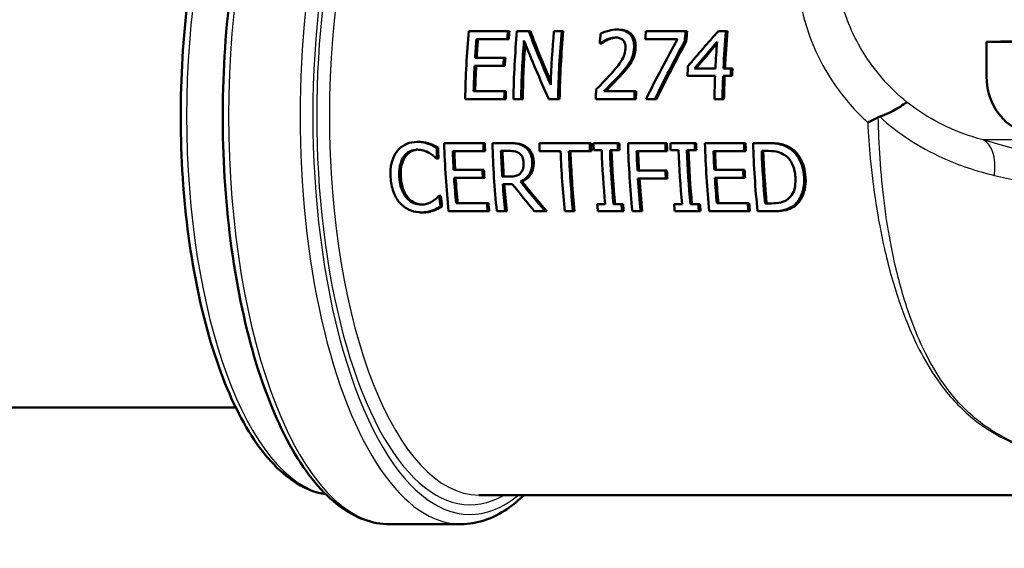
# Model space of a CAD drawing. Header units: millimetres. Extents: x 100 to 2000, y 93 to 2870.
# Tile 6 of 34: x 563 to 613, y 1507 to 1534. Entities that reach past the tile are written whole.
import ezdxf

# ---------------------------------------------------------------- set-up
doc = ezdxf.new("R2010")
doc.units = ezdxf.units.MM
doc.header["$LTSCALE"] = 10
doc.layers.add('Visible Edges(ISO)', color=7, linetype='Continuous', lineweight=50)
doc.layers.add('Visible Tangent Edges(ISO)', color=7, linetype='Continuous', lineweight=25)

msp = doc.modelspace()

# ---------------------------------------------------------------- linework, layer by layer
at = {"layer": 'Visible Edges(ISO)'}
for p, q in [((587.825, 1533.159), (585.813, 1533.159)), ((587.825, 1533.159), (587.906, 1533.159)), ((588.902, 1533.159), (588.295, 1533.159)), ((588.902, 1533.159), (588.983, 1533.159)), ((590.596, 1533.159), (590.197, 1533.159)), ((590.596, 1533.159), (590.677, 1533.159)), ((593.436, 1533.233), (593.517, 1533.233)), ((596.972, 1533.159), (594.931, 1533.159)), ((596.972, 1533.159), (597.053, 1533.159)), ((599.052, 1533.159), (598.655, 1533.159)), ((599.052, 1533.159), (599.133, 1533.159)), ((586.206, 1532.745), (587.79, 1532.745)), ((587.79, 1532.745), (587.871, 1532.745)), ((594.896, 1532.748), (596.556, 1532.748)), ((596.928, 1532.634), (597.008, 1532.634)), ((612.461, 1532.605), (615.459, 1532.673)), ((612.461, 1532.605), (612.461, 1530.805)), ((617.056, 1532.605), (612.461, 1532.605)), ((592.553, 1532.523), (592.577, 1532.523)), ((592.577, 1532.523), (592.657, 1532.523)), ((587.616, 1531.786), (586.138, 1531.786)), ((587.616, 1531.786), (587.696, 1531.786)), ((586.115, 1531.372), (587.593, 1531.372)), ((587.593, 1531.372), (587.672, 1531.372)), ((598.505, 1531.239), (597.423, 1531.239)), ((599.302, 1531.239), (598.919, 1531.239)), ((599.302, 1531.239), (599.382, 1531.239)), ((597.067, 1530.861), (598.488, 1530.861)), ((598.902, 1530.861), (599.285, 1530.861)), ((599.285, 1530.861), (599.364, 1530.861)), ((587.649, 1530.073), (586.065, 1530.073)), ((587.649, 1530.073), (587.728, 1530.073)), ((594.345, 1530.064), (592.766, 1530.064)), ((594.345, 1530.064), (594.424, 1530.064)), ((585.628, 1529.659), (587.641, 1529.659)), ((587.641, 1529.659), (587.72, 1529.659)), ((588.11, 1529.659), (588.509, 1529.659)), ((588.509, 1529.659), (588.588, 1529.659)), ((589.932, 1529.659), (590.411, 1529.659)), ((590.411, 1529.659), (590.49, 1529.659)), ((592.353, 1529.659), (594.337, 1529.659)), ((594.337, 1529.659), (594.416, 1529.659)), ((594.936, 1529.659), (595.395, 1529.659)), ((595.395, 1529.659), (595.474, 1529.659)), ((598.452, 1529.659), (598.867, 1529.659)), ((598.867, 1529.659), (598.946, 1529.659)), ((583.155, 1527.459), (583.234, 1527.459)), ((583.723, 1527.368), (583.803, 1527.368)), ((584.157, 1527.164), (584.236, 1527.164)), ((586.561, 1527.396), (584.549, 1527.396)), ((586.561, 1527.396), (586.64, 1527.396)), ((587.859, 1527.396), (587.03, 1527.396)), ((587.471, 1526.993), (587.896, 1526.993)), ((587.859, 1527.396), (587.938, 1527.396)), ((592.032, 1527.396), (589.447, 1527.396)), ((592.032, 1527.396), (592.111, 1527.396)), ((593.479, 1527.396), (592.233, 1527.396)), ((592.244, 1527.039), (592.653, 1527.039)), ((593.081, 1527.039), (593.49, 1527.039)), ((593.479, 1527.396), (593.558, 1527.396)), ((593.49, 1527.039), (593.569, 1527.039)), ((595.931, 1527.396), (594.008, 1527.396)), ((595.931, 1527.396), (596.011, 1527.396)), ((597.435, 1527.396), (596.19, 1527.396)), ((596.201, 1527.039), (596.61, 1527.039)), ((597.038, 1527.039), (597.447, 1527.039)), ((597.435, 1527.396), (597.515, 1527.396)), ((597.447, 1527.039), (597.526, 1527.039)), ((599.977, 1527.396), (597.965, 1527.396)), ((599.977, 1527.396), (600.056, 1527.396)), ((601.178, 1527.396), (600.446, 1527.396)), ((600.886, 1526.993), (601.212, 1526.993)), ((601.178, 1527.396), (601.257, 1527.396)), ((584.145, 1526.602), (584.179, 1526.602)), ((584.179, 1526.602), (584.258, 1526.602)), ((584.99, 1526.982), (586.575, 1526.982)), ((586.575, 1526.982), (586.654, 1526.982)), ((589.46, 1526.982), (590.539, 1526.982)), ((590.967, 1526.982), (592.046, 1526.982)), ((592.046, 1526.982), (592.125, 1526.982)), ((594.449, 1526.982), (595.945, 1526.982)), ((595.945, 1526.982), (596.024, 1526.982)), ((598.405, 1526.982), (599.99, 1526.982)), ((599.99, 1526.982), (600.069, 1526.982)), ((586.512, 1526.023), (585.034, 1526.023)), ((586.512, 1526.023), (586.592, 1526.023)), ((595.928, 1525.995), (594.495, 1525.995)), ((595.928, 1525.995), (596.008, 1525.995)), ((599.928, 1526.023), (598.45, 1526.023)), ((599.928, 1526.023), (600.008, 1526.023)), ((585.059, 1525.609), (586.537, 1525.609)), ((586.537, 1525.609), (586.617, 1525.609)), ((587.912, 1525.677), (587.536, 1525.677)), ((594.52, 1525.581), (595.954, 1525.581)), ((595.954, 1525.581), (596.034, 1525.581)), ((598.475, 1525.609), (599.953, 1525.609)), ((599.953, 1525.609), (600.033, 1525.609)), ((587.563, 1525.289), (588.053, 1525.289)), ((588.471, 1525.419), (588.551, 1525.419)), ((584.302, 1524.69), (584.27, 1524.69)), ((584.302, 1524.69), (584.382, 1524.69)), ((584.352, 1524.134), (584.433, 1524.134)), ((586.746, 1524.31), (585.161, 1524.31)), ((586.746, 1524.31), (586.827, 1524.31)), ((592.832, 1524.254), (592.423, 1524.254)), ((593.669, 1524.254), (593.26, 1524.254)), ((593.669, 1524.254), (593.75, 1524.254)), ((596.789, 1524.254), (596.38, 1524.254)), ((597.626, 1524.254), (597.217, 1524.254)), ((597.626, 1524.254), (597.707, 1524.254)), ((600.162, 1524.31), (598.577, 1524.31)), ((600.162, 1524.31), (600.243, 1524.31)), ((601.385, 1524.299), (601.059, 1524.299)), ((602.523, 1524.177), (602.604, 1524.177)), ((583.381, 1523.834), (583.462, 1523.834)), ((583.944, 1523.936), (584.025, 1523.936)), ((584.774, 1523.896), (586.786, 1523.896)), ((586.786, 1523.896), (586.868, 1523.896)), ((587.255, 1523.896), (587.683, 1523.896)), ((587.683, 1523.896), (587.764, 1523.896)), ((589.189, 1523.896), (589.745, 1523.896)), ((589.745, 1523.896), (589.826, 1523.896)), ((590.751, 1523.896), (591.178, 1523.896)), ((591.178, 1523.896), (591.26, 1523.896)), ((592.458, 1523.896), (593.704, 1523.896)), ((593.704, 1523.896), (593.785, 1523.896)), ((594.233, 1523.896), (594.66, 1523.896)), ((594.66, 1523.896), (594.742, 1523.896)), ((596.415, 1523.896), (597.661, 1523.896)), ((597.661, 1523.896), (597.742, 1523.896)), ((598.19, 1523.896), (600.202, 1523.896)), ((600.202, 1523.896), (600.283, 1523.896)), ((600.671, 1523.896), (601.411, 1523.896)), ((601.411, 1523.896), (601.493, 1523.896)), ((517.099, 1513.805), (573.825, 1513.805)), ((586.334, 1509.305), (629.316, 1509.305)), ((585.415, 1507.805), (581.739, 1507.805))]:
    msp.add_line(p, q, dxfattribs=at)
for centre, major_axis, ratio, start_param, end_param in [((593.389, 1528.805), (0, -19.7), 0.394309, 4.489544, 4.669036), ((595.401, 1528.805), (0, 19.7), 0.394309, 1.347952, 1.369454), ((595.401, 1528.805), (0, -19.5), 0.394309, 4.48722, 4.508953), ((595.87, 1528.805), (0, -19.7), 0.394309, 4.489544, 4.669036), ((598.513, 1528.805), (10.372, -19.426), 0.315549, 4.322635, 4.465052), ((598.513, 1528.805), (10.267, -19.229), 0.315549, 4.32031, 4.455507), ((597.773, 1528.805), (0, -19.7), 0.394309, 4.489544, 4.631961), ((598.172, 1528.805), (0, 19.7), 0.394309, 1.347952, 1.527443), ((598.172, 1528.805), (0, -19.5), 0.394309, 4.48722, 4.668591), ((602.507, 1528.805), (0, -19.7), 0.394309, 4.489544, 4.5109), ((604.547, 1528.805), (0, 19.7), 0.394309, 1.347952, 1.375182), ((604.547, 1528.805), (0, -19.5), 0.394309, 4.48722, 4.514742), ((602.759, 1528.805), (-16.947, -19.304), 0.231919, 4.690397, 4.783441), ((606.627, 1528.805), (0, 19.7), 0.394309, 1.347952, 1.446946), ((606.627, 1528.805), (0, -19.5), 0.394309, 4.48722, 4.587262), ((593.817, 1528.805), (0, 19.7), 0.394309, 1.369454, 1.418892), ((593.817, 1528.805), (0, -19.5), 0.394309, 4.508953, 4.558914), ((596.269, 1528.805), (0, 19.7), 0.394309, 1.37298, 1.527443), ((598.095, 1528.805), (10.456, -19.424), 0.314474, 4.34687, 4.501333), ((600.182, 1528.805), (0, -19.7), 0.394309, 4.496625, 4.522495), ((602.29, 1528.805), (-10.546, -19.421), 0.313328, 4.679434, 4.83757), ((602.756, 1528.805), (-10.379, -19.426), 0.315463, 4.683748, 4.836009), ((602.756, 1528.805), (-10.273, -19.229), 0.315463, 4.681715, 4.835564), ((603.206, 1528.805), (-16.823, -19.305), 0.233387, 4.718886, 4.789183), ((606.213, 1528.805), (0, -19.7), 0.394309, 4.518242, 4.588539), ((596.269, 1528.805), (0, -19.5), 0.394309, 4.521419, 4.668591), ((603.206, 1528.805), (-16.652, -19.109), 0.233387, 4.722173, 4.787906), ((595.294, 1528.805), (0, 19.7), 0.394309, 1.418892, 1.440124), ((595.294, 1528.805), (0, -19.5), 0.394309, 4.558914, 4.580369), ((593.817, 1528.805), (0, 19.7), 0.394309, 1.440124, 1.506392), ((593.817, 1528.805), (0, -19.5), 0.394309, 4.580369, 4.647323), ((604.792, 1528.805), (0, -19.7), 0.394309, 4.582588, 4.607813), ((607.011, 1528.805), (0, 19.7), 0.394309, 1.446946, 1.466221), ((607.011, 1528.805), (0, -19.5), 0.394309, 4.587262, 4.606737), ((606.213, 1528.805), (0, -19.7), 0.394309, 4.607813, 4.669036), ((606.627, 1528.805), (0, 19.7), 0.394309, 1.466221, 1.527443), ((606.627, 1528.805), (0, -19.5), 0.394309, 4.606737, 4.668591), ((615.218, 1530.805), (0, -3), 0.918978, 4.712389, 7.058381), ((595.401, 1528.805), (0, 19.7), 0.394309, 1.506392, 1.527443), ((595.401, 1528.805), (0, -19.5), 0.394309, 4.647323, 4.668591), ((600.114, 1528.805), (0, -19.7), 0.394309, 4.6438, 4.669036), ((602.097, 1528.805), (0, 19.7), 0.394309, 1.506825, 1.527443), ((602.097, 1528.805), (0, -19.5), 0.394309, 4.64776, 4.668591), ((591.898, 1528.805), (0, 19.7), 0.394309, 1.654215, 1.68286), ((591.898, 1528.805), (0, -19.5), 0.394309, 4.796665, 4.825607), ((592.297, 1528.805), (0, -19.7), 0.394309, 4.783966, 4.964223), ((594.309, 1528.805), (0, 19.7), 0.394309, 1.642373, 1.663465), ((594.309, 1528.805), (0, -19.5), 0.394309, 4.784701, 4.806011), ((594.778, 1528.805), (0, -19.7), 0.394309, 4.783966, 4.964223), ((595.206, 1528.805), (0, 19.7), 0.394309, 1.662887, 1.730236), ((595.206, 1528.805), (0, -19.5), 0.394309, 4.805427, 4.873478), ((597.195, 1528.805), (0, -19.7), 0.394309, 4.783966, 4.805058), ((599.78, 1528.805), (0, 19.7), 0.394309, 1.642373, 1.663465), ((599.78, 1528.805), (0, -19.5), 0.394309, 4.784701, 4.806011), ((599.981, 1528.805), (0, -19.7), 0.394309, 4.783966, 4.802166), ((600.39, 1528.805), (0, -19.7), 0.394309, 4.802166, 4.945536), ((600.818, 1528.805), (0, 19.7), 0.394309, 1.660574, 1.803943), ((600.818, 1528.805), (0, -19.5), 0.394309, 4.80309, 4.947972), ((601.227, 1528.805), (0, 19.7), 0.394309, 1.642373, 1.660574), ((601.227, 1528.805), (0, -19.5), 0.394309, 4.784701, 4.80309), ((601.756, 1528.805), (0, -19.7), 0.394309, 4.783966, 4.964223), ((603.679, 1528.805), (0, 19.7), 0.394309, 1.642373, 1.663465), ((603.679, 1528.805), (0, -19.5), 0.394309, 4.784701, 4.806011), ((603.938, 1528.805), (0, -19.7), 0.394309, 4.783966, 4.802166), ((604.347, 1528.805), (0, -19.7), 0.394309, 4.802166, 4.945536), ((604.774, 1528.805), (0, 19.7), 0.394309, 1.660574, 1.803943), ((604.774, 1528.805), (0, -19.5), 0.394309, 4.80309, 4.947972), ((605.183, 1528.805), (0, 19.7), 0.394309, 1.642373, 1.660574), ((605.183, 1528.805), (0, -19.5), 0.394309, 4.784701, 4.80309), ((605.713, 1528.805), (0, -19.7), 0.394309, 4.783966, 4.964223), ((607.725, 1528.805), (0, 19.7), 0.394309, 1.642373, 1.663465), ((607.725, 1528.805), (0, -19.5), 0.394309, 4.784701, 4.806011), ((608.194, 1528.805), (0, -19.7), 0.394309, 4.783966, 4.964223), ((608.621, 1528.805), (0, 19.7), 0.394309, 1.662887, 1.801576), ((608.621, 1528.805), (0, -19.5), 0.394309, 4.805427, 4.945579), ((592.724, 1528.805), (0, 19.7), 0.394309, 1.663465, 1.71247), ((592.724, 1528.805), (0, -19.5), 0.394309, 4.806011, 4.855525), ((598.274, 1528.805), (0, -19.7), 0.394309, 4.805058, 4.964223), ((598.701, 1528.805), (0, 19.7), 0.394309, 1.663465, 1.822631), ((598.701, 1528.805), (0, -19.5), 0.394309, 4.806011, 4.966863), ((602.183, 1528.805), (0, 19.7), 0.394309, 1.663465, 1.713924), ((602.183, 1528.805), (0, -19.5), 0.394309, 4.806011, 4.856995), ((606.14, 1528.805), (0, 19.7), 0.394309, 1.663465, 1.71247), ((606.14, 1528.805), (0, -19.5), 0.394309, 4.806011, 4.855525), ((594.202, 1528.805), (0, 19.7), 0.394309, 1.71247, 1.733737), ((594.202, 1528.805), (0, -19.5), 0.394309, 4.855525, 4.877016), ((603.617, 1528.805), (0, 19.7), 0.394309, 1.713924, 1.735196), ((603.617, 1528.805), (0, -19.5), 0.394309, 4.856995, 4.87849), ((607.618, 1528.805), (0, 19.7), 0.394309, 1.71247, 1.733737), ((607.618, 1528.805), (0, -19.5), 0.394309, 4.855525, 4.877016), ((592.724, 1528.805), (0, 19.7), 0.394309, 1.733737, 1.800984), ((592.724, 1528.805), (0, -19.5), 0.394309, 4.877016, 4.944981), ((602.183, 1528.805), (0, 19.7), 0.394309, 1.735196, 1.822631), ((602.183, 1528.805), (0, -19.5), 0.394309, 4.87849, 4.966863), ((606.14, 1528.805), (0, 19.7), 0.394309, 1.733737, 1.800984), ((606.14, 1528.805), (0, -19.5), 0.394309, 4.877016, 4.944981), ((595.206, 1528.805), (0, 19.7), 0.394309, 1.750247, 1.822631), ((595.206, 1528.805), (0, -19.5), 0.394309, 4.893701, 4.966863), ((593.129, 1528.805), (15.627, -19.315), 0.247909, 4.693901, 4.766285), ((593.58, 1528.805), (16.044, -19.311), 0.242778, 4.686083, 4.765193), ((593.58, 1528.805), (15.881, -19.115), 0.242778, 4.687873, 4.767833), ((591.898, 1528.805), (0, 19.7), 0.394309, 1.781214, 1.810163), ((591.898, 1528.805), (0, -19.5), 0.394309, 4.924997, 4.954259), ((594.309, 1528.805), (0, 19.7), 0.394309, 1.800984, 1.822631), ((594.309, 1528.805), (0, -19.5), 0.394309, 4.944981, 4.966863), ((599.981, 1528.805), (0, -19.7), 0.394309, 4.945536, 4.964223), ((601.227, 1528.805), (0, 19.7), 0.394309, 1.803943, 1.822631), ((601.227, 1528.805), (0, -19.5), 0.394309, 4.947972, 4.966863), ((603.938, 1528.805), (0, -19.7), 0.394309, 4.945536, 4.964223), ((605.183, 1528.805), (0, 19.7), 0.394309, 1.803943, 1.822631), ((605.183, 1528.805), (0, -19.5), 0.394309, 4.947972, 4.966863), ((607.725, 1528.805), (0, 19.7), 0.394309, 1.800984, 1.822631), ((607.725, 1528.805), (0, -19.5), 0.394309, 4.944981, 4.966863)]:
    msp.add_ellipse(centre, major_axis=major_axis, ratio=ratio, start_param=start_param, end_param=end_param, dxfattribs=at)
for points, knots in [([(581.739, 1507.805), (580.854, 1507.805), (579.98, 1508.13), (578.28, 1509.387), (577.461, 1510.384), (575.975, 1512.971), (575.316, 1514.582), (574.246, 1518.222), (573.834, 1520.245), (573.286, 1524.5), (573.149, 1526.731), (573.162, 1531.186), (573.312, 1533.408), (573.882, 1537.629), (574.303, 1539.625), (575.382, 1543.202), (576.041, 1544.779), (577.554, 1547.362), (578.41, 1548.365), (580.102, 1549.524), (580.917, 1549.805), (581.739, 1549.805)], [3.141593, 3.141593, 3.141593, 3.141593, 3.425383, 3.425383, 3.743242, 3.743242, 4.071838, 4.071838, 4.396808, 4.396808, 4.719893, 4.719893, 5.042486, 5.042486, 5.36562, 5.36562, 5.690703, 5.690703, 6.01938, 6.01938, 6.283185, 6.283185, 6.283185, 6.283185]), ([(578.456, 1548.265), (577.814, 1548.167), (577.19, 1547.889), (575.769, 1546.847), (575.006, 1545.926), (573.622, 1543.532), (573.008, 1542.036), (572.01, 1538.658), (571.625, 1536.782), (571.114, 1532.832), (570.986, 1530.762), (570.995, 1526.627), (571.132, 1524.564), (571.659, 1520.644), (572.049, 1518.789), (573.05, 1515.464), (573.662, 1513.996), (575.07, 1511.589), (575.867, 1510.652), (577.288, 1509.678), (577.864, 1509.436), (578.456, 1509.345)], [0.06019, 0.06019, 0.06019, 0.06019, 0.281382, 0.281382, 0.598634, 0.598634, 0.927924, 0.927924, 1.253307, 1.253307, 1.576642, 1.576642, 1.899439, 1.899439, 2.222814, 2.222814, 2.548286, 2.548286, 2.877625, 2.877625, 3.081402, 3.081402, 3.081402, 3.081402]), ([(593.436, 1533.233), (593.299, 1533.233), (593.16, 1533.211), (592.953, 1533.157), (592.787, 1533.11), (592.632, 1533.041), (592.613, 1533.032), (592.594, 1533.023)], [-0.1419572, -0.1419572, -0.1419572, -0.1419572, -0.0531706, -0.0531706, -0.0065963, -0.0065963, 0, 0, 0, 0]), ([(594.318, 1532.271), (594.326, 1532.383), (594.322, 1532.495), (594.278, 1532.708), (594.24, 1532.805), (594.144, 1532.947), (594.077, 1533.034), (593.851, 1533.172), (593.729, 1533.207), (593.547, 1533.23), (593.491, 1533.233), (593.436, 1533.233)], [-0.2476828, -0.2476828, -0.2476828, -0.2476828, -0.1767846, -0.1767846, -0.1064517, -0.1064517, -0.0604457, -0.0604457, -0.0180963, -0.0180963, 0, 0, 0, 0]), ([(593.517, 1533.233), (593.667, 1533.233), (593.818, 1533.211), (594.074, 1533.097), (594.154, 1533.025), (594.273, 1532.887), (594.323, 1532.798), (594.376, 1532.631), (594.389, 1532.564), (594.403, 1532.421), (594.403, 1532.346), (594.398, 1532.271)], [0, 0, 0, 0, 0.0490472, 0.0490472, 0.0938901, 0.0938901, 0.1513894, 0.1513894, 0.1880082, 0.1880082, 0.2268139, 0.2268139, 0.2268139, 0.2268139]), ([(592.577, 1532.523), (592.616, 1532.552), (592.664, 1532.583), (592.741, 1532.632), (592.794, 1532.666), (592.88, 1532.706), (592.892, 1532.711), (592.905, 1532.716)], [-0.05834744, -0.05834744, -0.05834744, -0.05834744, -0.02979707, -0.02979707, -0.0041484, -0.0041484, 0, 0, 0, 0]), ([(592.985, 1532.716), (592.923, 1532.69), (592.863, 1532.659), (592.755, 1532.591), (592.705, 1532.558), (592.657, 1532.523)], [0, 0, 0, 0, 0.02113555, 0.02113555, 0.03944269, 0.03944269, 0.03944269, 0.03944269]), ([(592.905, 1532.716), (592.979, 1532.749), (593.141, 1532.816), (593.34, 1532.827), (593.355, 1532.827), (593.37, 1532.827)], [-0.06473526, -0.06473526, -0.06473526, -0.06473526, -0.00483497, -0.00483497, 0, 0, 0, 0]), ([(593.409, 1532.826), (593.345, 1532.823), (593.28, 1532.812), (593.181, 1532.787), (593.093, 1532.763), (592.985, 1532.716)], [0.00447398, 0.00447398, 0.00447398, 0.00447398, 0.02557045, 0.02557045, 0.03726561, 0.03726561, 0.03726561, 0.03726561]), ([(593.37, 1532.827), (593.437, 1532.827), (593.504, 1532.819), (593.625, 1532.779), (593.677, 1532.751), (593.733, 1532.703), (593.743, 1532.694), (593.752, 1532.685)], [-0.04640614, -0.04640614, -0.04640614, -0.04640614, -0.02444093, -0.02444093, -0.00422693, -0.00422693, 0, 0, 0, 0]), ([(593.752, 1532.685), (593.773, 1532.664), (593.792, 1532.639), (593.824, 1532.585), (593.837, 1532.556), (593.865, 1532.475), (593.882, 1532.404), (593.88, 1532.283), (593.879, 1532.264), (593.878, 1532.246)], [-0.07595681, -0.07595681, -0.07595681, -0.07595681, -0.05695164, -0.05695164, -0.03713616, -0.03713616, -0.00568208, -0.00568208, 0, 0, 0, 0]), ([(593.878, 1532.246), (593.869, 1532.118), (593.84, 1531.994), (593.746, 1531.757), (593.68, 1531.641), (593.493, 1531.382), (593.401, 1531.267), (593.267, 1531.108), (593.219, 1531.052), (593.171, 1530.998)], [-0.1762842, -0.1762842, -0.1762842, -0.1762842, -0.1189949, -0.1189949, -0.063639, -0.063639, -0.0221708, -0.0221708, 0, 0, 0, 0]), ([(594.107, 1531.57), (594.16, 1531.661), (594.203, 1531.757), (594.262, 1531.931), (594.293, 1532.039), (594.313, 1532.218), (594.316, 1532.245), (594.318, 1532.271)], [-0.1183689, -0.1183689, -0.1183689, -0.1183689, -0.0546036, -0.0546036, -0.0080397, -0.0080397, 0, 0, 0, 0]), ([(594.398, 1532.271), (594.39, 1532.163), (594.374, 1532.055), (594.318, 1531.85), (594.269, 1531.712), (594.186, 1531.57)], [0, 0, 0, 0, 0.03280567, 0.03280567, 0.06395514, 0.06395514, 0.06395514, 0.06395514]), ([(593.647, 1530.972), (593.933, 1531.287), (594.055, 1531.483), (594.083, 1531.53), (594.095, 1531.55), (594.107, 1531.57)], [-0.01663375, -0.01663375, -0.01663375, -0.01663375, -0.00696029, -0.00696029, 0, 0, 0, 0]), ([(594.186, 1531.57), (594.131, 1531.473), (594.068, 1531.38), (593.962, 1531.245), (593.863, 1531.123), (593.726, 1530.972)], [0, 0, 0, 0, 0.03373719, 0.03373719, 0.05213015, 0.05213015, 0.05213015, 0.05213015]), ([(593.171, 1530.998), (593.047, 1530.857), (592.841, 1530.632), (592.421, 1530.212), (592.393, 1530.184), (592.364, 1530.155)], [-0.1835244, -0.1835244, -0.1835244, -0.1835244, -0.0124621, -0.0124621, 0, 0, 0, 0]), ([(592.766, 1530.064), (592.947, 1530.243), (593.295, 1530.585), (593.59, 1530.908), (593.618, 1530.94), (593.647, 1530.972)], [-0.1339283, -0.1339283, -0.1339283, -0.1339283, -0.0130512, -0.0130512, 0, 0, 0, 0]), ([(593.726, 1530.972), (593.593, 1530.823), (593.455, 1530.676), (593.191, 1530.408), (592.988, 1530.206), (592.845, 1530.064)], [0, 0, 0, 0, 0.0610723, 0.0610723, 0.1160554, 0.1160554, 0.1160554, 0.1160554]), ([(606.959, 1528.76), (607.312, 1528.881), (607.603, 1529.027), (607.985, 1529.25), (608.106, 1529.332), (608.282, 1529.453), (608.336, 1529.491), (608.362, 1529.498), (608.362, 1529.498), (608.362, 1529.498)], [0, 0, 0, 0, 0.135429, 0.135429, 0.2291226, 0.2291226, 0.3226155, 0.3226155, 0.3234283, 0.3234283, 0.3234283, 0.3234283]), ([(606.34, 1528.457), (606.341, 1528.457), (606.342, 1528.458), (606.438, 1528.503), (606.53, 1528.548), (606.712, 1528.638), (606.801, 1528.684), (606.887, 1528.729)], [-0.00031471, -0.00031471, -0.00031471, -0.00031471, 0, 0, 0.03382091, 0.03382091, 0.06838649, 0.06838649, 0.06838649, 0.06838649]), ([(583.155, 1527.459), (582.971, 1527.459), (582.79, 1527.429), (582.49, 1527.303), (582.341, 1527.215), (582.174, 1527.036), (582.149, 1527.007), (582.125, 1526.976)], [-0.1641531, -0.1641531, -0.1641531, -0.1641531, -0.0778581, -0.0778581, -0.0123138, -0.0123138, 0, 0, 0, 0]), ([(582.467, 1526.701), (582.543, 1526.803), (582.634, 1526.887), (582.826, 1526.998), (582.94, 1527.045), (583.112, 1527.06), (583.138, 1527.061), (583.165, 1527.061)], [-0.1160062, -0.1160062, -0.1160062, -0.1160062, -0.056261, -0.056261, -0.0087291, -0.0087291, 0, 0, 0, 0]), ([(583.209, 1527.061), (583.098, 1527.056), (582.991, 1527.032), (582.823, 1526.954), (582.76, 1526.914), (582.644, 1526.818), (582.592, 1526.763), (582.547, 1526.701)], [0.00381309, 0.00381309, 0.00381309, 0.00381309, 0.04044005, 0.04044005, 0.06449373, 0.06449373, 0.08864167, 0.08864167, 0.08864167, 0.08864167]), ([(583.723, 1527.368), (583.612, 1527.404), (583.447, 1527.45), (583.197, 1527.458), (583.176, 1527.459), (583.155, 1527.459)], [-0.08142941, -0.08142941, -0.08142941, -0.08142941, -0.00684168, -0.00684168, 0, 0, 0, 0]), ([(583.165, 1527.061), (583.266, 1527.061), (583.371, 1527.051), (583.522, 1527.009), (583.617, 1526.977), (583.737, 1526.913), (583.754, 1526.904), (583.771, 1526.894)], [-0.1126247, -0.1126247, -0.1126247, -0.1126247, -0.042972, -0.042972, -0.006024, -0.006024, 0, 0, 0, 0]), ([(583.234, 1527.459), (583.336, 1527.459), (583.438, 1527.451), (583.579, 1527.426), (583.683, 1527.407), (583.803, 1527.368)], [0, 0, 0, 0, 0.0331069, 0.0331069, 0.0463901, 0.0463901, 0.0463901, 0.0463901]), ([(584.157, 1527.164), (584.051, 1527.224), (583.914, 1527.297), (583.751, 1527.358), (583.737, 1527.363), (583.723, 1527.368)], [-0.05570863, -0.05570863, -0.05570863, -0.05570863, -0.00473138, -0.00473138, 0, 0, 0, 0]), ([(583.803, 1527.368), (583.875, 1527.342), (583.947, 1527.312), (584.058, 1527.259), (584.136, 1527.221), (584.236, 1527.164)], [0, 0, 0, 0, 0.02469699, 0.02469699, 0.03913888, 0.03913888, 0.03913888, 0.03913888]), ([(588.683, 1527.212), (588.583, 1527.281), (588.475, 1527.331), (588.272, 1527.376), (588.138, 1527.391), (587.929, 1527.396), (587.894, 1527.396), (587.859, 1527.396)], [-0.1428848, -0.1428848, -0.1428848, -0.1428848, -0.0679505, -0.0679505, -0.0114416, -0.0114416, 0, 0, 0, 0]), ([(587.896, 1526.993), (587.969, 1526.993), (588.102, 1526.99), (588.283, 1526.945), (588.35, 1526.917), (588.411, 1526.874)], [-0.06026043, -0.06026043, -0.06026043, -0.06026043, -0.02318674, -0.02318674, 0, 0, 0, 0]), ([(587.938, 1527.396), (588.086, 1527.396), (588.255, 1527.389), (588.43, 1527.359), (588.499, 1527.346), (588.648, 1527.283), (588.706, 1527.25), (588.762, 1527.212)], [0, 0, 0, 0, 0.04817855, 0.04817855, 0.05743327, 0.05743327, 0.06396786, 0.06396786, 0.06396786, 0.06396786]), ([(589.079, 1526.446), (589.075, 1526.53), (589.064, 1526.615), (589.025, 1526.769), (588.999, 1526.839), (588.933, 1526.957), (588.87, 1527.062), (588.727, 1527.18), (588.706, 1527.196), (588.683, 1527.212)], [-0.1831792, -0.1831792, -0.1831792, -0.1831792, -0.116433, -0.116433, -0.0575007, -0.0575007, -0.0085464, -0.0085464, 0, 0, 0, 0]), ([(588.762, 1527.212), (588.856, 1527.147), (588.937, 1527.067), (589.061, 1526.881), (589.092, 1526.802), (589.14, 1526.64), (589.153, 1526.542), (589.158, 1526.446)], [0, 0, 0, 0, 0.035773, 0.035773, 0.0677513, 0.0677513, 0.1109085, 0.1109085, 0.1109085, 0.1109085]), ([(602.339, 1527.118), (602.217, 1527.203), (602.081, 1527.264), (601.841, 1527.339), (601.675, 1527.382), (601.293, 1527.395), (601.235, 1527.396), (601.178, 1527.396)], [-0.2689792, -0.2689792, -0.2689792, -0.2689792, -0.1246788, -0.1246788, -0.0185618, -0.0185618, 0, 0, 0, 0]), ([(601.212, 1526.993), (601.469, 1526.993), (601.617, 1526.964), (601.828, 1526.911), (601.953, 1526.857), (602.07, 1526.783)], [-0.0701076, -0.0701076, -0.0701076, -0.0701076, -0.04348213, -0.04348213, 0, 0, 0, 0]), ([(601.257, 1527.396), (601.504, 1527.396), (601.767, 1527.38), (602.068, 1527.295), (602.251, 1527.235), (602.418, 1527.118)], [0, 0, 0, 0, 0.0804354, 0.0804354, 0.1189829, 0.1189829, 0.1189829, 0.1189829]), ([(603.063, 1525.643), (603.052, 1525.812), (603.028, 1525.982), (602.935, 1526.335), (602.873, 1526.472), (602.724, 1526.746), (602.605, 1526.898), (602.42, 1527.058), (602.38, 1527.089), (602.339, 1527.118)], [-0.1393431, -0.1393431, -0.1393431, -0.1393431, -0.1096099, -0.1096099, -0.0757219, -0.0757219, -0.0158145, -0.0158145, 0, 0, 0, 0]), ([(602.418, 1527.118), (602.577, 1527.006), (602.711, 1526.867), (602.898, 1526.583), (602.985, 1526.424), (603.103, 1526.019), (603.131, 1525.83), (603.143, 1525.643)], [0, 0, 0, 0, 0.0606646, 0.0606646, 0.1031843, 0.1031843, 0.1376899, 0.1376899, 0.1376899, 0.1376899]), ([(582.125, 1526.976), (582.01, 1526.827), (581.926, 1526.657), (581.827, 1526.334), (581.781, 1526.125), (581.785, 1525.755), (581.788, 1525.699), (581.791, 1525.643)], [-0.2410443, -0.2410443, -0.2410443, -0.2410443, -0.1124787, -0.1124787, -0.0169003, -0.0169003, 0, 0, 0, 0]), ([(582.237, 1525.643), (582.225, 1525.834), (582.232, 1526.027), (582.298, 1526.355), (582.345, 1526.499), (582.435, 1526.653), (582.45, 1526.678), (582.467, 1526.701)], [-0.1167673, -0.1167673, -0.1167673, -0.1167673, -0.0560728, -0.0560728, -0.0092571, -0.0092571, 0, 0, 0, 0]), ([(582.547, 1526.701), (582.472, 1526.597), (582.419, 1526.476), (582.308, 1526.095), (582.304, 1525.838), (582.317, 1525.643)], [0, 0, 0, 0, 0.0407132, 0.0407132, 0.122907, 0.122907, 0.122907, 0.122907]), ([(583.771, 1526.894), (583.841, 1526.853), (583.911, 1526.806), (584.012, 1526.723), (584.076, 1526.666), (584.129, 1526.617), (584.137, 1526.61), (584.145, 1526.602)], [-0.05376795, -0.05376795, -0.05376795, -0.05376795, -0.02209389, -0.02209389, -0.00346397, -0.00346397, 0, 0, 0, 0]), ([(588.411, 1526.874), (588.448, 1526.848), (588.482, 1526.817), (588.544, 1526.738), (588.566, 1526.697), (588.615, 1526.582), (588.63, 1526.496), (588.635, 1526.409)], [-0.04725385, -0.04725385, -0.04725385, -0.04725385, -0.03746994, -0.03746994, -0.02620179, -0.02620179, 0, 0, 0, 0]), ([(602.07, 1526.783), (602.159, 1526.726), (602.239, 1526.655), (602.379, 1526.484), (602.435, 1526.387), (602.565, 1526.084), (602.603, 1525.863), (602.617, 1525.649)], [-0.1321639, -0.1321639, -0.1321639, -0.1321639, -0.0989819, -0.0989819, -0.0651564, -0.0651564, 0, 0, 0, 0]), ([(588.471, 1525.419), (588.594, 1525.471), (588.707, 1525.542), (588.876, 1525.713), (588.943, 1525.804), (589.046, 1526.034), (589.072, 1526.164), (589.081, 1526.349), (589.081, 1526.397), (589.079, 1526.446)], [-0.1431093, -0.1431093, -0.1431093, -0.1431093, -0.0939457, -0.0939457, -0.0560892, -0.0560892, -0.014665, -0.014665, 0, 0, 0, 0]), ([(588.635, 1526.409), (588.638, 1526.343), (588.637, 1526.277), (588.622, 1526.147), (588.609, 1526.093), (588.568, 1525.975), (588.531, 1525.913), (588.482, 1525.859)], [-0.05420585, -0.05420585, -0.05420585, -0.05420585, -0.03895074, -0.03895074, -0.02359653, -0.02359653, 0, 0, 0, 0]), ([(589.158, 1526.446), (589.165, 1526.296), (589.152, 1526.147), (589.089, 1525.949), (589.044, 1525.827), (588.888, 1525.639), (588.831, 1525.586), (588.701, 1525.491), (588.628, 1525.451), (588.551, 1525.419)], [0, 0, 0, 0, 0.04533457, 0.04533457, 0.06493092, 0.06493092, 0.07428124, 0.07428124, 0.08436763, 0.08436763, 0.08436763, 0.08436763]), ([(581.791, 1525.643), (581.807, 1525.39), (581.852, 1525.134), (581.993, 1524.752), (582.08, 1524.562), (582.247, 1524.353), (582.273, 1524.323), (582.301, 1524.293)], [-0.1964828, -0.1964828, -0.1964828, -0.1964828, -0.0804867, -0.0804867, -0.0121542, -0.0121542, 0, 0, 0, 0]), ([(582.614, 1524.585), (582.515, 1524.7), (582.439, 1524.833), (582.336, 1525.08), (582.278, 1525.246), (582.244, 1525.552), (582.24, 1525.598), (582.237, 1525.643)], [-0.1982959, -0.1982959, -0.1982959, -0.1982959, -0.0933384, -0.0933384, -0.0138327, -0.0138327, 0, 0, 0, 0]), ([(582.317, 1525.643), (582.327, 1525.482), (582.351, 1525.315), (582.434, 1525.024), (582.48, 1524.922), (582.57, 1524.751), (582.627, 1524.664), (582.694, 1524.585)], [0, 0, 0, 0, 0.0491874, 0.0491874, 0.0911482, 0.0911482, 0.1405662, 0.1405662, 0.1405662, 0.1405662]), ([(588.482, 1525.859), (588.45, 1525.822), (588.415, 1525.792), (588.316, 1525.732), (588.264, 1525.718), (588.136, 1525.687), (588.022, 1525.677), (587.912, 1525.677)], [-0.04856918, -0.04856918, -0.04856918, -0.04856918, -0.04343884, -0.04343884, -0.03607111, -0.03607111, 0, 0, 0, 0]), ([(602.617, 1525.649), (602.627, 1525.492), (602.626, 1525.33), (602.587, 1525.078), (602.557, 1524.948), (602.43, 1524.704), (602.351, 1524.608), (602.253, 1524.531)], [-0.1605695, -0.1605695, -0.1605695, -0.1605695, -0.0888094, -0.0888094, -0.0416291, -0.0416291, 0, 0, 0, 0]), ([(602.523, 1524.177), (602.613, 1524.247), (602.692, 1524.329), (602.831, 1524.522), (602.889, 1524.631), (602.996, 1524.898), (603.066, 1525.131), (603.069, 1525.521), (603.067, 1525.582), (603.063, 1525.643)], [-0.2712988, -0.2712988, -0.2712988, -0.2712988, -0.1970984, -0.1970984, -0.1192049, -0.1192049, -0.0185952, -0.0185952, 0, 0, 0, 0]), ([(603.143, 1525.643), (603.157, 1525.426), (603.145, 1525.213), (603.054, 1524.817), (602.986, 1524.661), (602.832, 1524.396), (602.73, 1524.274), (602.604, 1524.177)], [0, 0, 0, 0, 0.0659312, 0.0659312, 0.1275858, 0.1275858, 0.1981637, 0.1981637, 0.1981637, 0.1981637]), ([(583.346, 1524.236), (583.222, 1524.236), (583.1, 1524.261), (582.895, 1524.349), (582.786, 1524.41), (582.653, 1524.542), (582.633, 1524.563), (582.614, 1524.585)], [-0.1237101, -0.1237101, -0.1237101, -0.1237101, -0.0567644, -0.0567644, -0.0087685, -0.0087685, 0, 0, 0, 0]), ([(582.694, 1524.585), (582.773, 1524.496), (582.861, 1524.42), (583.033, 1524.321), (583.109, 1524.29), (583.253, 1524.25), (583.322, 1524.24), (583.391, 1524.237)], [0, 0, 0, 0, 0.03588385, 0.03588385, 0.06113318, 0.06113318, 0.08382627, 0.08382627, 0.08382627, 0.08382627]), ([(584.27, 1524.69), (584.238, 1524.651), (584.196, 1524.609), (584.128, 1524.544), (584.078, 1524.497), (583.981, 1524.428), (583.967, 1524.419), (583.953, 1524.41)], [-0.07817942, -0.07817942, -0.07817942, -0.07817942, -0.03969126, -0.03969126, -0.00560809, -0.00560809, 0, 0, 0, 0]), ([(602.253, 1524.531), (602.199, 1524.487), (602.141, 1524.45), (601.991, 1524.376), (601.915, 1524.357), (601.722, 1524.311), (601.55, 1524.299), (601.385, 1524.299)], [-0.07437419, -0.07437419, -0.07437419, -0.07437419, -0.06578027, -0.06578027, -0.05370853, -0.05370853, 0, 0, 0, 0]), ([(582.301, 1524.293), (582.365, 1524.225), (582.433, 1524.163), (582.581, 1524.055), (582.658, 1524.009), (582.865, 1523.913), (583.039, 1523.854), (583.302, 1523.835), (583.341, 1523.834), (583.381, 1523.834)], [-0.1794844, -0.1794844, -0.1794844, -0.1794844, -0.1321645, -0.1321645, -0.0853494, -0.0853494, -0.0128183, -0.0128183, 0, 0, 0, 0]), ([(583.953, 1524.41), (583.879, 1524.362), (583.797, 1524.325), (583.65, 1524.274), (583.555, 1524.246), (583.393, 1524.237), (583.37, 1524.236), (583.346, 1524.236)], [-0.1135628, -0.1135628, -0.1135628, -0.1135628, -0.0531805, -0.0531805, -0.0076241, -0.0076241, 0, 0, 0, 0]), ([(583.944, 1523.936), (584.084, 1523.985), (584.14, 1524.022), (584.326, 1524.121), (584.339, 1524.128), (584.352, 1524.134)], [-0.07067844, -0.07067844, -0.07067844, -0.07067844, -0.00488531, -0.00488531, 0, 0, 0, 0]), ([(584.433, 1524.134), (584.372, 1524.102), (584.31, 1524.069), (584.22, 1524.018), (584.154, 1523.981), (584.025, 1523.936)], [0, 0, 0, 0, 0.02328981, 0.02328981, 0.034624, 0.034624, 0.034624, 0.034624]), ([(601.411, 1523.896), (601.601, 1523.896), (601.816, 1523.906), (602.097, 1523.962), (602.25, 1524.001), (602.464, 1524.136), (602.494, 1524.156), (602.523, 1524.177)], [-0.2238475, -0.2238475, -0.2238475, -0.2238475, -0.085264, -0.085264, -0.0119779, -0.0119779, 0, 0, 0, 0]), ([(602.604, 1524.177), (602.491, 1524.094), (602.368, 1524.027), (602.138, 1523.95), (601.933, 1523.896), (601.493, 1523.896)], [0, 0, 0, 0, 0.0469973, 0.0469973, 0.08130471, 0.08130471, 0.08130471, 0.08130471]), ([(583.381, 1523.834), (583.574, 1523.834), (583.709, 1523.853), (583.91, 1523.923), (583.927, 1523.929), (583.944, 1523.936)], [-0.07136942, -0.07136942, -0.07136942, -0.07136942, -0.00608245, -0.00608245, 0, 0, 0, 0]), ([(584.025, 1523.936), (583.947, 1523.906), (583.864, 1523.88), (583.74, 1523.852), (583.651, 1523.834), (583.462, 1523.834)], [0, 0, 0, 0, 0.02813485, 0.02813485, 0.04224136, 0.04224136, 0.04224136, 0.04224136]), ([(588.657, 1509.305), (588.381, 1509.037), (588.097, 1508.802), (587.052, 1508.086), (586.237, 1507.805), (585.415, 1507.805)], [2.7754975, 2.7754975, 2.7754975, 2.7754975, 2.8777872, 2.8777872, 3.1415927, 3.1415927, 3.1415927, 3.1415927])]:
    msp.add_open_spline(points, degree=3, knots=knots, dxfattribs=at)
msp.add_open_spline([(606.959, 1528.76), (606.934, 1528.752), (606.91, 1528.742), (606.887, 1528.729)], degree=3, dxfattribs=at)
at = {"layer": 'Visible Tangent Edges(ISO)'}
for p, q in [((592.905, 1532.716), (592.985, 1532.716)), ((594.318, 1532.271), (594.398, 1532.271)), ((594.107, 1531.57), (594.186, 1531.57)), ((593.647, 1530.972), (593.726, 1530.972)), ((625.76, 1527.558), (612.287, 1527.558)), ((588.683, 1527.212), (588.762, 1527.212)), ((602.339, 1527.118), (602.418, 1527.118)), ((582.467, 1526.701), (582.547, 1526.701)), ((589.079, 1526.446), (589.158, 1526.446)), ((582.237, 1525.643), (582.317, 1525.643)), ((603.063, 1525.643), (603.143, 1525.643)), ((582.614, 1524.585), (582.694, 1524.585))]:
    msp.add_line(p, q, dxfattribs=at)
for centre, major_axis, ratio, start_param, end_param in [((585.874, 1528.805), (0, -20.5), 0.394309, 2.827961, 6.596817), ((581.739, 1528.805), (0, -21), 0.394309, 3.141593, 6.283185), ((585.415, 1528.805), (0, 21), 0.394309, 0, 3.141593), ((585.874, 1528.805), (0, 20), 0.394309, 6.05911, 9.648853), ((586.334, 1528.805), (0, -19.5), 0.394309, 3.141593, 6.283185), ((578.982, 1528.805), (0, -19.5), 0.394309, 3.210975, 6.213803), ((611.541, 1525.176), (0.673, 2.408), 0.485242, 5.079561, 6.219179)]:
    msp.add_ellipse(centre, major_axis=major_axis, ratio=ratio, start_param=start_param, end_param=end_param, dxfattribs=at)
for points, knots in [([(608.362, 1529.498), (607.452, 1530.236), (606.671, 1531.133), (605.514, 1533.047), (605.112, 1534.048), (604.736, 1535.711), (604.657, 1536.358), (604.644, 1536.999)], [-11.47756, -11.47756, -11.47756, -11.47756, -11.006146, -11.006146, -10.570515, -10.570515, -10.298245, -10.298245, -10.298245, -10.298245]), ([(602.747, 1535.883), (602.78, 1535.162), (602.894, 1534.432), (603.404, 1532.559), (603.931, 1531.431), (605.132, 1529.701), (605.7, 1529.049), (606.34, 1528.457)], [10.2982449, 10.2982449, 10.2982449, 10.2982449, 10.5705147, 10.5705147, 11.0061464, 11.0061464, 11.2979982, 11.2979982, 11.2979982, 11.2979982]), ([(612.287, 1527.558), (611.52, 1527.766), (610.76, 1528.053), (609.448, 1528.728), (608.884, 1529.089), (608.362, 1529.498)], [-0.8639374, -0.8639374, -0.8639374, -0.8639374, -0.5325963, -0.5325963, -0.2597486, -0.2597486, -0.2597486, -0.2597486]), ([(627.587, 1510.08), (626.545, 1510.12), (625.498, 1510.166), (623.151, 1510.298), (621.846, 1510.388), (619.541, 1510.624), (618.537, 1510.752), (616.584, 1511.108), (615.635, 1511.338), (614.231, 1511.839), (613.726, 1512.061), (613.262, 1512.312), (612.79, 1512.568), (612.362, 1512.854), (611.35, 1513.666), (610.827, 1514.232), (610.007, 1515.345), (609.685, 1515.876), (608.932, 1517.333), (608.553, 1518.303), (607.967, 1520.2), (607.743, 1521.112), (607.27, 1523.52), (607.079, 1525.058), (606.928, 1527.319), (606.899, 1528.024), (606.887, 1528.729)], [0.435084, 0.435084, 0.435084, 0.435084, 0.762546, 0.762546, 1.165826, 1.165826, 1.476524, 1.476524, 1.786004, 1.786004, 1.979428, 1.979428, 1.979428, 2.176511, 2.176511, 2.491843, 2.491843, 2.746086, 2.746086, 3.154446, 3.154446, 3.502319, 3.502319, 4.046052, 4.046052, 4.289669, 4.289669, 4.289669, 4.289669]), ([(606.959, 1528.76), (607.888, 1527.904), (608.985, 1527.187), (611.045, 1526.25), (611.956, 1525.949), (612.873, 1525.735)], [0.0741717, 0.0741717, 0.0741717, 0.0741717, 0.5325963, 0.5325963, 0.8639374, 0.8639374, 0.8639374, 0.8639374]), ([(606.34, 1528.457), (606.372, 1527.836), (606.416, 1527.216), (606.621, 1525.041), (606.856, 1523.504), (607.398, 1521.094), (607.649, 1520.181), (608.293, 1518.282), (608.702, 1517.311), (609.5, 1515.852), (609.839, 1515.32), (610.695, 1514.205), (611.237, 1513.638), (612.276, 1512.826), (612.715, 1512.539), (613.196, 1512.283), (613.668, 1512.031), (614.182, 1511.808), (615.605, 1511.308), (616.563, 1511.077), (618.531, 1510.721), (619.541, 1510.593), (621.857, 1510.357), (623.166, 1510.267), (625.559, 1510.133), (626.646, 1510.086), (627.728, 1510.045)], [-4.261067, -4.261067, -4.261067, -4.261067, -4.046052, -4.046052, -3.502319, -3.502319, -3.154446, -3.154446, -2.746086, -2.746086, -2.491843, -2.491843, -2.176511, -2.176511, -1.979428, -1.979428, -1.979428, -1.786004, -1.786004, -1.476524, -1.476524, -1.165826, -1.165826, -0.762546, -0.762546, -0.423362, -0.423362, -0.423362, -0.423362]), ([(629.259, 1523.52), (627.256, 1523.874), (625.251, 1524.292), (621.266, 1525.198), (619.286, 1525.687), (617.327, 1526.196), (615.63, 1526.637), (613.948, 1527.093), (612.287, 1527.558)], [-2.737166, -2.737166, -2.737166, -2.737166, -2.052875, -2.052875, -1.368583, -1.368583, -1.368583, -0.775478, -0.775478, -0.775478, -0.775478]), ([(612.873, 1525.735), (614.516, 1525.353), (616.18, 1524.975), (617.862, 1524.607), (619.803, 1524.183), (621.768, 1523.771), (625.736, 1523.006), (627.738, 1522.652), (629.748, 1522.353)], [0.775478, 0.775478, 0.775478, 0.775478, 1.368583, 1.368583, 1.368583, 2.052875, 2.052875, 2.737166, 2.737166, 2.737166, 2.737166])]:
    msp.add_open_spline(points, degree=3, knots=knots, dxfattribs=at)

doc.saveas('drawing.dxf')
